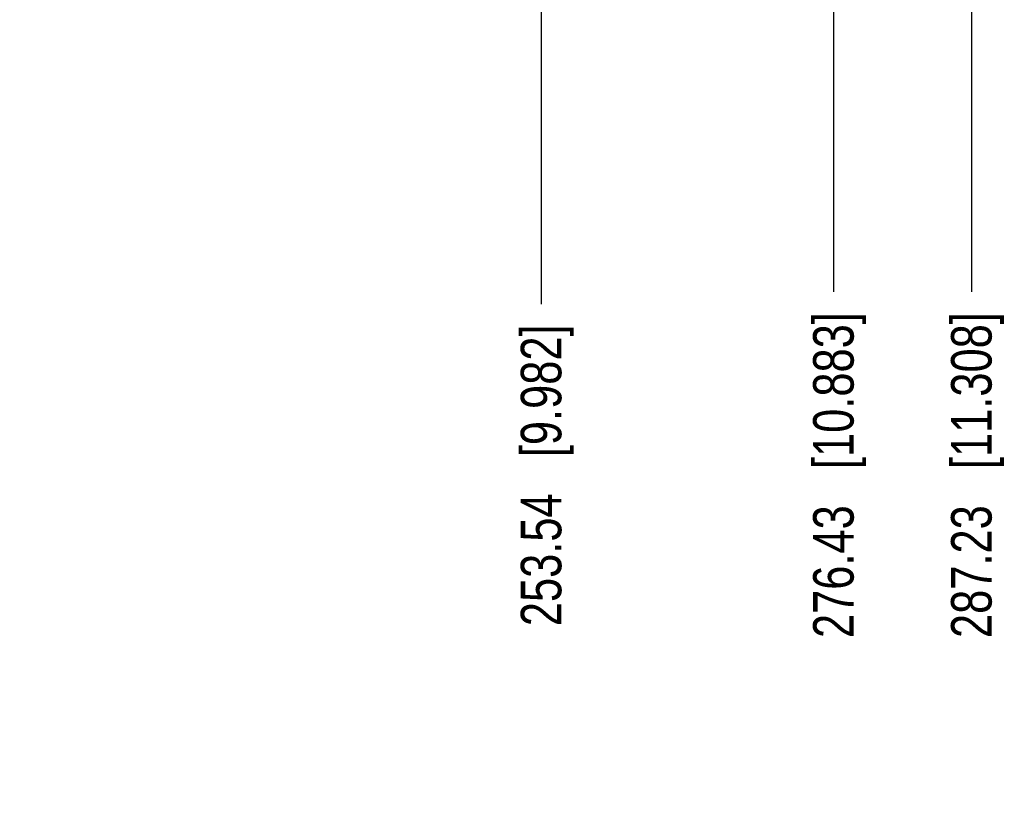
# Model space of a CAD drawing. Header units: inches. Extents: x 0 to 34, y 0 to 22.
# Tile 11 of 176: x 19.6 to 22.6, y 8.7 to 11.1. Entities that reach past the tile are written whole.
import ezdxf

# ---------------------------------------------------------------- set-up
doc = ezdxf.new("R2010")
doc.units = ezdxf.units.IN
doc.header["$LTSCALE"] = 1.87
doc.header["$MEASUREMENT"] = 0
doc.layers.get('0').update_dxf_attribs({"linetype": 'CONTINUOUS'})
doc.layers.add('DIMENSIONS', color=7, linetype='CONTINUOUS')
doc.styles.get("Standard").update_dxf_attribs({"font": 'txt', "width": 0.8})
doc.dimstyles.new('DIMSTYLE_1', dxfattribs={"dimtxt": 0.125, "dimasz": 0.18, "dimexe": 0.125, "dimexo": 0.0625, "dimgap": 0.03125, "dimtad": 0, "dimtih": 1, "dimtoh": 1, "dimdsep": 46, "dimtxsty": 'STANDARD', "dimblk": '_FILLED', "dimblk1": '_FILLED', "dimblk2": '_FILLED', "dimcen": 0.09, "dimadec": 0, "dimazin": 0, "dimtp": 0.001, "dimtm": 0.001, "dimtfac": 1, "dimtofl": 0, "dimtmove": 0, "dimatfit": 3, "dimldrblk": '_FILLED', "dimfxl": 1, "dimtolj": 1, "dimarcsym": 0})

# ---------------------------------------------------------------- blocks, each defined once
blk = doc.blocks.new('*D24')
at = {"layer": 'DIMENSIONS', "color": 2, "linetype": 'CONTINUOUS'}
blk.add_line((21.18, 11.376), (21.18, 10.2464), dxfattribs=at)
at = {"layer": 'DIMENSIONS', "color": 2, "linetype": 'CONTINUOUS', "insert": (21.1175, 10.1839), "char_height": 0.125, "width": 1.425, "attachment_point": 3, "rotation": 90, "line_spacing_factor": 0.9}
blk.add_mtext('253.54{\\Ftxt.shx;\\W1.000000;\\H0.125000; }[9.982]', dxfattribs=at)
blk = doc.blocks.new('_FILLED')
at = {"color": 0, "linetype": 'BYBLOCK'}
blk.add_solid([(0, 0), (-1, 0.174), (-1, -0.174)], dxfattribs=at)
blk = doc.blocks.new('*D29')
at = {"layer": 'DIMENSIONS', "color": 2, "linetype": 'CONTINUOUS'}
blk.add_line((22.081, 11.3738), (22.081, 10.2842), dxfattribs=at)
at = {"layer": 'DIMENSIONS', "color": 2, "linetype": 'CONTINUOUS', "insert": (22.0185, 10.2217), "char_height": 0.125, "width": 1.525, "attachment_point": 3, "rotation": 90, "line_spacing_factor": 0.9}
blk.add_mtext('276.43{\\Ftxt.shx;\\W1.000000;\\H0.125000; }[10.883]', dxfattribs=at)
blk = doc.blocks.new('*D30')
at = {"layer": 'DIMENSIONS', "color": 2, "linetype": 'CONTINUOUS'}
blk.add_line((22.5062, 11.8482), (22.5062, 10.2842), dxfattribs=at)
at = {"layer": 'DIMENSIONS', "color": 2, "linetype": 'CONTINUOUS', "insert": (22.4437, 10.2217), "char_height": 0.125, "width": 1.525, "attachment_point": 3, "rotation": 90, "line_spacing_factor": 0.9}
blk.add_mtext('287.23{\\Ftxt.shx;\\W1.000000;\\H0.125000; }[11.308]', dxfattribs=at)

msp = doc.modelspace()

# ---------------------------------------------------------------- dimensions: what is measured, and where the dimension line sits
at = {"layer": 'DIMENSIONS', "color": 2, "linetype": 'CONTINUOUS'}
for feature_location, offset, origin, picture, middle in [((22.5062, 11.8482), (0, -1.564), (11.198, 11.9205), '*D30', (22.5062, 9.4592)), ((21.18, 11.376), (0, -1.1296), (11.198, 11.4385), '*D24', (21.18, 9.4714)), ((22.081, 11.3738), (0, -1.0896), (11.198, 11.4363), '*D29', (22.081, 9.4592))]:
    dim = msp.add_ordinate_dim(feature_location=feature_location, offset=offset, dtype=1, origin=origin, dimstyle='DIMSTYLE_1', dxfattribs=at)
    dim.commit()
    dim.dimension.update_dxf_attribs({"geometry": picture, "text_midpoint": middle})

doc.saveas('drawing.dxf')
